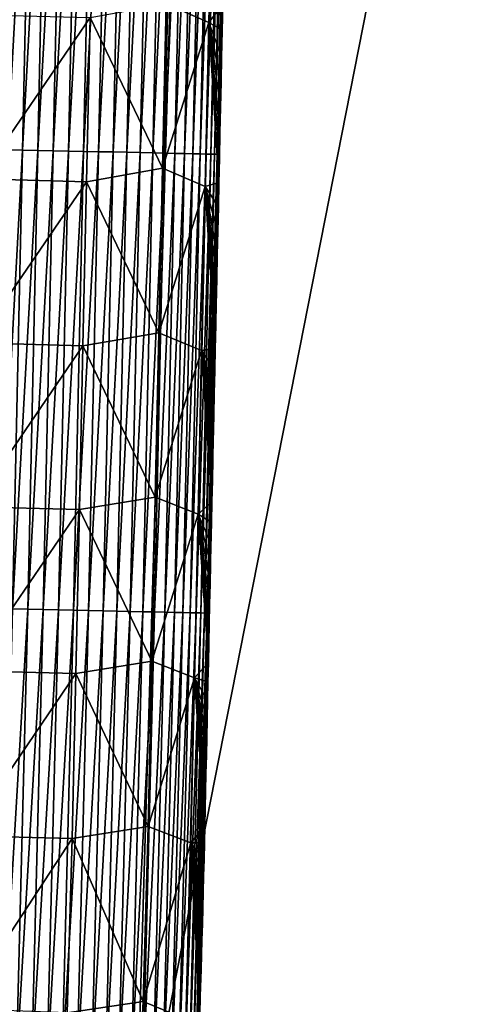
# Model space of a CAD drawing. Header units: metres. Extents: x -26 to 26, y -167 to 32.
# Tile 95 of 237: x 14.26 to 15.65, y -105.8 to -102.71. Entities that reach past the tile are written whole.
import ezdxf

# ---------------------------------------------------------------- set-up
doc = ezdxf.new("R2010")
doc.units = ezdxf.units.M
doc.layers.add('solid_12_411_043_XXX', color=7, linetype='CONTINUOUS')

msp = doc.modelspace()

# ---------------------------------------------------------------- linework, layer by layer
at = {"layer": 'solid_12_411_043_XXX'}
for points in [[(-19.282173, -90.244827, 137.548279), (-18.85165, -106.007713, 137.548279), (19.282028, -90.24482, 137.548279)], [(-18.85165, -106.007713, 137.548279), (-18.842392, -106.336342, 137.548279), (19.282028, -90.24482, 137.548279)], [(-18.842392, -106.336342, 137.548279), (18.842426, -106.339973, 137.548279), (19.282028, -90.24482, 137.548279)], [(13.205606, -106.365982, 119.081207), (13.432644, -97.899902, 118.914078), (14.871928, -97.897682, 119.391411)], [(14.620387, -106.363007, 119.546692), (13.205606, -106.365982, 119.081207), (14.871928, -97.897682, 119.391411)], [(14.620387, -106.363007, 119.546692), (14.871928, -97.897682, 119.391411), (16.287874, -97.894936, 119.934784)], [(16.011616, -106.359322, 120.079262), (14.620387, -106.363007, 119.546692), (16.287874, -97.894936, 119.934784)], [(14.252195, -101.682304, 177.860657), (14.221115, -103.11924, 177.860779), (14.299259, -101.683319, 177.856064)], [(14.221115, -103.11924, 177.860779), (14.268181, -103.12027, 177.856186), (14.299259, -101.683319, 177.856064)], [(14.299259, -101.683319, 177.856064), (14.268181, -103.12027, 177.856186), (14.346987, -101.684349, 177.848129)], [(14.268181, -103.12027, 177.856186), (14.31591, -103.121307, 177.848251), (14.346987, -101.684349, 177.848129)], [(14.346987, -101.684349, 177.848129), (14.31591, -103.121307, 177.848251), (14.395043, -101.685379, 177.836685)], [(14.31591, -103.121307, 177.848251), (14.36397, -103.122353, 177.836807), (14.395043, -101.685379, 177.836685)], [(14.395043, -101.685379, 177.836685), (14.36397, -103.122353, 177.836807), (14.443061, -101.686417, 177.821609)], [(14.36397, -103.122353, 177.836807), (14.411988, -103.12339, 177.821732), (14.443061, -101.686417, 177.821609)], [(14.443061, -101.686417, 177.821609), (14.411988, -103.12339, 177.821732), (14.490641, -101.687439, 177.802841)], [(14.411988, -103.12339, 177.821732), (14.459571, -103.124428, 177.802948), (14.490641, -101.687439, 177.802841)], [(14.490641, -101.687439, 177.802841), (14.459571, -103.124428, 177.802948), (14.537367, -101.688446, 177.780334)], [(14.459571, -103.124428, 177.802948), (14.506299, -103.12545, 177.780457), (14.537367, -101.688446, 177.780334)], [(14.537367, -101.688446, 177.780334), (14.506299, -103.12545, 177.780457), (14.582815, -101.689423, 177.754181)], [(14.506299, -103.12545, 177.780457), (14.551748, -103.126434, 177.754288), (14.582815, -101.689423, 177.754181)], [(14.582815, -101.689423, 177.754181), (14.551748, -103.126434, 177.754288), (14.626561, -101.690369, 177.724472)], [(14.551748, -103.126434, 177.754288), (14.595495, -103.127388, 177.724579), (14.626561, -101.690369, 177.724472)], [(14.626561, -101.690369, 177.724472), (14.595495, -103.127388, 177.724579), (14.668197, -101.691269, 177.691376)], [(14.595495, -103.127388, 177.724579), (14.637132, -103.128296, 177.691483), (14.668197, -101.691269, 177.691376)], [(14.668197, -101.691269, 177.691376), (14.637132, -103.128296, 177.691483), (14.70734, -101.692108, 177.655136)], [(14.637132, -103.128296, 177.691483), (14.676276, -103.12915, 177.655243), (14.70734, -101.692108, 177.655136)], [(14.70734, -101.692108, 177.655136), (14.676276, -103.12915, 177.655243), (14.743649, -101.692894, 177.616074)], [(14.676276, -103.12915, 177.655243), (14.712584, -103.129944, 177.616165), (14.743649, -101.692894, 177.616074)], [(14.743649, -101.692894, 177.616074), (14.712584, -103.129944, 177.616165), (14.776825, -101.693611, 177.574493)], [(14.712584, -103.129944, 177.616165), (14.745761, -103.130669, 177.574585), (14.776825, -101.693611, 177.574493)], [(14.776825, -101.693611, 177.574493), (14.745761, -103.130669, 177.574585), (14.80663, -101.69426, 177.530792)], [(14.745761, -103.130669, 177.574585), (14.775565, -103.131317, 177.530884), (14.80663, -101.69426, 177.530792)], [(14.80663, -101.69426, 177.530792), (14.775565, -103.131317, 177.530884), (14.832886, -101.694824, 177.485382)], [(14.775565, -103.131317, 177.530884), (14.80182, -103.131889, 177.485458), (14.832886, -101.694824, 177.485382)], [(14.832886, -101.694824, 177.485382), (14.80182, -103.131889, 177.485458), (14.855477, -101.695313, 177.438675)], [(14.80182, -103.131889, 177.485458), (14.824409, -103.132385, 177.438751), (14.855477, -101.695313, 177.438675)], [(14.855477, -101.695313, 177.438675), (14.824409, -103.132385, 177.438751), (14.874355, -101.695724, 177.391113)], [(14.824409, -103.132385, 177.438751), (14.843286, -103.132805, 177.39119), (14.874355, -101.695724, 177.391113)], [(14.874355, -101.695724, 177.391113), (14.843286, -103.132805, 177.39119), (14.889532, -101.696053, 177.343094)], [(14.843286, -103.132805, 177.39119), (14.858459, -103.133133, 177.34317), (14.889532, -101.696053, 177.343094)], [(14.889532, -101.696053, 177.343094), (14.858459, -103.133133, 177.34317), (14.901076, -101.696304, 177.295029)], [(14.858459, -103.133133, 177.34317), (14.87, -103.133392, 177.295105), (14.901076, -101.696304, 177.295029)], [(14.901076, -101.696304, 177.295029), (14.87, -103.133392, 177.295105), (14.909107, -101.696487, 177.247284)], [(14.87, -103.133392, 177.295105), (14.878028, -103.133568, 177.24736), (14.909107, -101.696487, 177.247284)], [(14.909107, -101.696487, 177.247284), (14.878028, -103.133568, 177.24736), (14.913788, -101.696587, 177.200195)], [(14.878028, -103.133568, 177.24736), (14.882705, -103.133675, 177.200272), (14.913788, -101.696587, 177.200195)], [(14.905473, -102.152855, 177.154129), (14.913788, -101.696587, 177.200195), (14.882705, -103.133675, 177.200272)], [(14.895239, -102.626144, 177.154144), (14.905473, -102.152855, 177.154129), (14.882705, -103.133675, 177.200272)], [(14.862985, -102.208168, 174.453644), (14.851809, -102.721413, 174.457596), (14.717847, -102.662392, 173.920288)], [(14.862985, -102.208168, 174.453644), (14.895587, -102.66304, 174.980698), (14.851809, -102.721413, 174.457596)], [(14.885425, -103.078667, 177.154175), (14.895239, -102.626144, 177.154144), (14.882705, -103.133675, 177.200272)], [(14.895587, -102.66304, 174.980698), (14.895239, -102.626144, 177.154144), (14.885425, -103.078667, 177.154175)], [(14.717847, -102.662392, 173.920288), (14.706627, -103.177528, 173.924469), (14.479893, -102.705627, 173.394989)], [(14.851809, -102.721413, 174.457596), (14.706627, -103.177528, 173.924469), (14.717847, -102.662392, 173.920288)], [(14.851809, -102.721413, 174.457596), (14.895587, -102.66304, 174.980698), (14.893793, -102.745384, 174.981323)], [(14.893793, -102.745384, 174.981323), (14.895587, -102.66304, 174.980698), (14.885425, -103.078667, 177.154175)], [(14.479893, -102.705627, 173.394989), (14.134334, -103.21051, 172.911987), (14.145429, -102.696571, 172.907593)], [(14.479893, -102.705627, 173.394989), (14.46874, -103.219414, 173.399277), (14.134334, -103.21051, 172.911987)], [(14.706627, -103.177528, 173.924469), (14.46874, -103.219414, 173.399277), (14.479893, -102.705627, 173.394989)], [(14.851809, -102.721413, 174.457596), (14.840611, -103.234726, 174.461655), (14.706627, -103.177528, 173.924469)], [(14.851809, -102.721413, 174.457596), (14.883402, -103.221909, 174.984985), (14.840611, -103.234726, 174.461655)], [(14.851809, -102.721413, 174.457596), (14.893793, -102.745384, 174.981323), (14.892016, -102.826889, 174.981934)], [(14.851809, -102.721413, 174.457596), (14.892016, -102.826889, 174.981934), (14.890258, -102.907593, 174.982559)], [(14.851809, -102.721413, 174.457596), (14.890258, -102.907593, 174.982559), (14.888516, -102.987473, 174.98317)], [(14.851809, -102.721413, 174.457596), (14.888516, -102.987473, 174.98317), (14.886793, -103.066467, 174.98378)], [(14.851809, -102.721413, 174.457596), (14.886793, -103.066467, 174.98378), (14.885089, -103.144608, 174.98439)], [(14.851809, -102.721413, 174.457596), (14.885089, -103.144608, 174.98439), (14.883402, -103.221909, 174.984985)], [(14.892016, -102.826889, 174.981934), (14.893793, -102.745384, 174.981323), (14.885425, -103.078667, 177.154175)], [(14.890258, -102.907593, 174.982559), (14.892016, -102.826889, 174.981934), (14.885425, -103.078667, 177.154175)], [(14.888516, -102.987473, 174.98317), (14.890258, -102.907593, 174.982559), (14.885425, -103.078667, 177.154175)], [(14.886793, -103.066467, 174.98378), (14.888516, -102.987473, 174.98317), (14.885425, -103.078667, 177.154175)], [(14.876204, -103.502609, 177.15419), (14.885425, -103.078667, 177.154175), (14.882705, -103.133675, 177.200272)], [(14.885089, -103.144608, 174.98439), (14.885425, -103.078667, 177.154175), (14.876204, -103.502609, 177.15419)], [(14.885089, -103.144608, 174.98439), (14.886793, -103.066467, 174.98378), (14.885425, -103.078667, 177.154175)], [(14.221115, -103.11924, 177.860779), (14.189761, -104.556168, 177.860901), (14.268181, -103.12027, 177.856186)], [(14.189761, -104.556168, 177.860901), (14.236827, -104.55719, 177.856308), (14.268181, -103.12027, 177.856186)], [(14.268181, -103.12027, 177.856186), (14.236827, -104.55719, 177.856308), (14.31591, -103.121307, 177.848251)], [(14.236827, -104.55719, 177.856308), (14.284557, -104.558228, 177.848373), (14.31591, -103.121307, 177.848251)], [(14.31591, -103.121307, 177.848251), (14.284557, -104.558228, 177.848373), (14.36397, -103.122353, 177.836807)], [(14.284557, -104.558228, 177.848373), (14.332618, -104.55928, 177.836929), (14.36397, -103.122353, 177.836807)], [(14.36397, -103.122353, 177.836807), (14.332618, -104.55928, 177.836929), (14.411988, -103.12339, 177.821732)], [(14.332618, -104.55928, 177.836929), (14.380637, -104.560326, 177.821854), (14.411988, -103.12339, 177.821732)], [(14.411988, -103.12339, 177.821732), (14.380637, -104.560326, 177.821854), (14.459571, -103.124428, 177.802948)], [(14.380637, -104.560326, 177.821854), (14.42822, -104.561363, 177.80307), (14.459571, -103.124428, 177.802948)], [(14.459571, -103.124428, 177.802948), (14.42822, -104.561363, 177.80307), (14.506299, -103.12545, 177.780457)], [(14.42822, -104.561363, 177.80307), (14.474949, -104.562386, 177.780579), (14.506299, -103.12545, 177.780457)], [(14.506299, -103.12545, 177.780457), (14.474949, -104.562386, 177.780579), (14.551748, -103.126434, 177.754288)], [(14.474949, -104.562386, 177.780579), (14.520398, -104.563377, 177.75441), (14.551748, -103.126434, 177.754288)], [(14.551748, -103.126434, 177.754288), (14.520398, -104.563377, 177.75441), (14.595495, -103.127388, 177.724579)], [(14.520398, -104.563377, 177.75441), (14.564146, -104.564331, 177.724686), (14.595495, -103.127388, 177.724579)], [(14.595495, -103.127388, 177.724579), (14.564146, -104.564331, 177.724686), (14.637132, -103.128296, 177.691483)], [(14.564146, -104.564331, 177.724686), (14.605783, -104.565239, 177.691589), (14.637132, -103.128296, 177.691483)], [(14.637132, -103.128296, 177.691483), (14.605783, -104.565239, 177.691589), (14.676276, -103.12915, 177.655243)], [(14.605783, -104.565239, 177.691589), (14.644928, -104.566093, 177.655365), (14.676276, -103.12915, 177.655243)], [(14.676276, -103.12915, 177.655243), (14.644928, -104.566093, 177.655365), (14.712584, -103.129944, 177.616165)], [(14.644928, -104.566093, 177.655365), (14.681236, -104.566887, 177.616272), (14.712584, -103.129944, 177.616165)], [(14.712584, -103.129944, 177.616165), (14.681236, -104.566887, 177.616272), (14.745761, -103.130669, 177.574585)], [(14.681236, -104.566887, 177.616272), (14.714413, -104.567619, 177.574692), (14.745761, -103.130669, 177.574585)], [(14.745761, -103.130669, 177.574585), (14.714413, -104.567619, 177.574692), (14.775565, -103.131317, 177.530884)], [(14.714413, -104.567619, 177.574692), (14.744217, -104.568268, 177.530991), (14.775565, -103.131317, 177.530884)], [(14.775565, -103.131317, 177.530884), (14.744217, -104.568268, 177.530991), (14.80182, -103.131889, 177.485458)], [(14.744217, -104.568268, 177.530991), (14.77047, -104.568848, 177.485565), (14.80182, -103.131889, 177.485458)], [(14.80182, -103.131889, 177.485458), (14.77047, -104.568848, 177.485565), (14.824409, -103.132385, 177.438751)], [(14.77047, -104.568848, 177.485565), (14.793059, -104.569344, 177.438858), (14.824409, -103.132385, 177.438751)], [(14.824409, -103.132385, 177.438751), (14.793059, -104.569344, 177.438858), (14.843286, -103.132805, 177.39119)], [(14.793059, -104.569344, 177.438858), (14.811934, -104.569756, 177.391296), (14.843286, -103.132805, 177.39119)], [(14.843286, -103.132805, 177.39119), (14.811934, -104.569756, 177.391296), (14.858459, -103.133133, 177.34317)], [(14.811934, -104.569756, 177.391296), (14.827106, -104.570091, 177.343277), (14.858459, -103.133133, 177.34317)], [(14.858459, -103.133133, 177.34317), (14.827106, -104.570091, 177.343277), (14.87, -103.133392, 177.295105)], [(14.827106, -104.570091, 177.343277), (14.838646, -104.570343, 177.295197), (14.87, -103.133392, 177.295105)], [(14.87, -103.133392, 177.295105), (14.838646, -104.570343, 177.295197), (14.878028, -103.133568, 177.24736)], [(14.838646, -104.570343, 177.295197), (14.846673, -104.570526, 177.247452), (14.878028, -103.133568, 177.24736)], [(14.878028, -103.133568, 177.24736), (14.846673, -104.570526, 177.247452), (14.882705, -103.133675, 177.200272)], [(14.846673, -104.570526, 177.247452), (14.851349, -104.570633, 177.200363), (14.882705, -103.133675, 177.200272)], [(14.876204, -103.502609, 177.15419), (14.882705, -103.133675, 177.200272), (14.851349, -104.570633, 177.200363)], [(14.883402, -103.221909, 174.984985), (14.885089, -103.144608, 174.98439), (14.876204, -103.502609, 177.15419)], [(14.706627, -103.177528, 173.924469), (14.695388, -103.692574, 173.928726), (14.46874, -103.219414, 173.399277)], [(14.840611, -103.234726, 174.461655), (14.695388, -103.692574, 173.928726), (14.706627, -103.177528, 173.924469)], [(14.46874, -103.219414, 173.399277), (14.123203, -103.724319, 172.916412), (14.134334, -103.21051, 172.911987)], [(14.46874, -103.219414, 173.399277), (14.457561, -103.73307, 173.403625), (14.123203, -103.724319, 172.916412)], [(14.695388, -103.692574, 173.928726), (14.457561, -103.73307, 173.403625), (14.46874, -103.219414, 173.399277)], [(14.840611, -103.234726, 174.461655), (14.883402, -103.221909, 174.984985), (14.881732, -103.298401, 174.98558)], [(14.881732, -103.298401, 174.98558), (14.883402, -103.221909, 174.984985), (14.876204, -103.502609, 177.15419)], [(14.840611, -103.234726, 174.461655), (14.829395, -103.747925, 174.46582), (14.695388, -103.692574, 173.928726)], [(14.840611, -103.234726, 174.461655), (14.872061, -103.74099, 174.989105), (14.829395, -103.747925, 174.46582)], [(14.840611, -103.234726, 174.461655), (14.881732, -103.298401, 174.98558), (14.880079, -103.374092, 174.986176)], [(14.840611, -103.234726, 174.461655), (14.880079, -103.374092, 174.986176), (14.878443, -103.44902, 174.986771)], [(14.840611, -103.234726, 174.461655), (14.878443, -103.44902, 174.986771), (14.876822, -103.523193, 174.987366)], [(14.840611, -103.234726, 174.461655), (14.876822, -103.523193, 174.987366), (14.875217, -103.596581, 174.987946)], [(14.840611, -103.234726, 174.461655), (14.875217, -103.596581, 174.987946), (14.873631, -103.669182, 174.988525)], [(14.840611, -103.234726, 174.461655), (14.873631, -103.669182, 174.988525), (14.872061, -103.74099, 174.989105)], [(14.880079, -103.374092, 174.986176), (14.881732, -103.298401, 174.98558), (14.876204, -103.502609, 177.15419)], [(14.878443, -103.44902, 174.986771), (14.880079, -103.374092, 174.986176), (14.876204, -103.502609, 177.15419)], [(14.876822, -103.523193, 174.987366), (14.878443, -103.44902, 174.986771), (14.876204, -103.502609, 177.15419)], [(14.867723, -103.891609, 177.154221), (14.876204, -103.502609, 177.15419), (14.851349, -104.570633, 177.200363)], [(14.876822, -103.523193, 174.987366), (14.876204, -103.502609, 177.15419), (14.867723, -103.891609, 177.154221)], [(14.875217, -103.596581, 174.987946), (14.876822, -103.523193, 174.987366), (14.867723, -103.891609, 177.154221)], [(14.873631, -103.669182, 174.988525), (14.875217, -103.596581, 174.987946), (14.867723, -103.891609, 177.154221)], [(14.695388, -103.692574, 173.928726), (14.684151, -104.206993, 173.93306), (14.457561, -103.73307, 173.403625)], [(14.829395, -103.747925, 174.46582), (14.684151, -104.206993, 173.93306), (14.695388, -103.692574, 173.928726)], [(14.872061, -103.74099, 174.989105), (14.873631, -103.669182, 174.988525), (14.867723, -103.891609, 177.154221)], [(14.457561, -103.73307, 173.403625), (14.112061, -104.237602, 172.920898), (14.123203, -103.724319, 172.916412)], [(14.457561, -103.73307, 173.403625), (14.446383, -104.246124, 173.408035), (14.112061, -104.237602, 172.920898)], [(14.684151, -104.206993, 173.93306), (14.446383, -104.246124, 173.408035), (14.457561, -103.73307, 173.403625)], [(14.829395, -103.747925, 174.46582), (14.818188, -104.260391, 174.470093), (14.684151, -104.206993, 173.93306)], [(14.829395, -103.747925, 174.46582), (14.861537, -104.221703, 174.993042), (14.818188, -104.260391, 174.470093)], [(14.829395, -103.747925, 174.46582), (14.872061, -103.74099, 174.989105), (14.870507, -103.812012, 174.989685)], [(14.829395, -103.747925, 174.46582), (14.870507, -103.812012, 174.989685), (14.86897, -103.882248, 174.99025)], [(14.829395, -103.747925, 174.46582), (14.86897, -103.882248, 174.99025), (14.86745, -103.951714, 174.990814)], [(14.829395, -103.747925, 174.46582), (14.86745, -103.951714, 174.990814), (14.865946, -104.020401, 174.991379)], [(14.829395, -103.747925, 174.46582), (14.865946, -104.020401, 174.991379), (14.864459, -104.08831, 174.991928)], [(14.829395, -103.747925, 174.46582), (14.864459, -104.08831, 174.991928), (14.862989, -104.155403, 174.992493)], [(14.829395, -103.747925, 174.46582), (14.862989, -104.155403, 174.992493), (14.861537, -104.221703, 174.993042)], [(14.870507, -103.812012, 174.989685), (14.872061, -103.74099, 174.989105), (14.867723, -103.891609, 177.154221)], [(14.86897, -103.882248, 174.99025), (14.870507, -103.812012, 174.989685), (14.867723, -103.891609, 177.154221)], [(14.860029, -104.243629, 177.154236), (14.867723, -103.891609, 177.154221), (14.851349, -104.570633, 177.200363)], [(14.86745, -103.951714, 174.990814), (14.867723, -103.891609, 177.154221), (14.860029, -104.243629, 177.154236)], [(14.86745, -103.951714, 174.990814), (14.86897, -103.882248, 174.99025), (14.867723, -103.891609, 177.154221)], [(14.865946, -104.020401, 174.991379), (14.86745, -103.951714, 174.990814), (14.860029, -104.243629, 177.154236)], [(14.864459, -104.08831, 174.991928), (14.865946, -104.020401, 174.991379), (14.860029, -104.243629, 177.154236)], [(14.862989, -104.155403, 174.992493), (14.864459, -104.08831, 174.991928), (14.860029, -104.243629, 177.154236)], [(14.861537, -104.221703, 174.993042), (14.862989, -104.155403, 174.992493), (14.860029, -104.243629, 177.154236)], [(14.684151, -104.206993, 173.93306), (14.672899, -104.721245, 173.9375), (14.446383, -104.246124, 173.408035)], [(14.818188, -104.260391, 174.470093), (14.672899, -104.721245, 173.9375), (14.684151, -104.206993, 173.93306)], [(14.446383, -104.246124, 173.408035), (14.10088, -104.750931, 172.92543), (14.112061, -104.237602, 172.920898)], [(14.446383, -104.246124, 173.408035), (14.435175, -104.759216, 173.412506), (14.10088, -104.750931, 172.92543)], [(14.672899, -104.721245, 173.9375), (14.435175, -104.759216, 173.412506), (14.446383, -104.246124, 173.408035)], [(14.818188, -104.260391, 174.470093), (14.861537, -104.221703, 174.993042), (14.860102, -104.287231, 174.993591)], [(14.853058, -104.561974, 177.154266), (14.860029, -104.243629, 177.154236), (14.851349, -104.570633, 177.200363)], [(14.860102, -104.287231, 174.993591), (14.860029, -104.243629, 177.154236), (14.853058, -104.561974, 177.154266)], [(14.860102, -104.287231, 174.993591), (14.861537, -104.221703, 174.993042), (14.860029, -104.243629, 177.154236)], [(14.818188, -104.260391, 174.470093), (14.806956, -104.772926, 174.474457), (14.672899, -104.721245, 173.9375)], [(14.818188, -104.260391, 174.470093), (14.850488, -104.725533, 174.997284), (14.806956, -104.772926, 174.474457)], [(14.818188, -104.260391, 174.470093), (14.860102, -104.287231, 174.993591), (14.858682, -104.352005, 174.994125)], [(14.818188, -104.260391, 174.470093), (14.858682, -104.352005, 174.994125), (14.857278, -104.416046, 174.994659)], [(14.818188, -104.260391, 174.470093), (14.857278, -104.416046, 174.994659), (14.855889, -104.479362, 174.995193)], [(14.818188, -104.260391, 174.470093), (14.855889, -104.479362, 174.995193), (14.854515, -104.541985, 174.995728)], [(14.818188, -104.260391, 174.470093), (14.854515, -104.541985, 174.995728), (14.853157, -104.603897, 174.996246)], [(14.818188, -104.260391, 174.470093), (14.853157, -104.603897, 174.996246), (14.851814, -104.665077, 174.996765)], [(14.818188, -104.260391, 174.470093), (14.851814, -104.665077, 174.996765), (14.850488, -104.725533, 174.997284)], [(14.858682, -104.352005, 174.994125), (14.860102, -104.287231, 174.993591), (14.853058, -104.561974, 177.154266)], [(14.857278, -104.416046, 174.994659), (14.858682, -104.352005, 174.994125), (14.853058, -104.561974, 177.154266)], [(14.855889, -104.479362, 174.995193), (14.857278, -104.416046, 174.994659), (14.853058, -104.561974, 177.154266)], [(14.854515, -104.541985, 174.995728), (14.855889, -104.479362, 174.995193), (14.853058, -104.561974, 177.154266)], [(14.236827, -104.55719, 177.856308), (14.200399, -105.995445, 177.85643), (14.284557, -104.558228, 177.848373)], [(14.200399, -105.995445, 177.85643), (14.248125, -105.997246, 177.848495), (14.284557, -104.558228, 177.848373)], [(14.284557, -104.558228, 177.848373), (14.248125, -105.997246, 177.848495), (14.332618, -104.55928, 177.836929)], [(14.248125, -105.997246, 177.848495), (14.29618, -105.999054, 177.837036), (14.332618, -104.55928, 177.836929)], [(14.332618, -104.55928, 177.836929), (14.29618, -105.999054, 177.837036), (14.380637, -104.560326, 177.821854)], [(14.853157, -104.603897, 174.996246), (14.854515, -104.541985, 174.995728), (14.853058, -104.561974, 177.154266)], [(14.29618, -105.999054, 177.837036), (14.344195, -106.00087, 177.821945), (14.380637, -104.560326, 177.821854)], [(14.380637, -104.560326, 177.821854), (14.344195, -106.00087, 177.821945), (14.42822, -104.561363, 177.80307)], [(14.344195, -106.00087, 177.821945), (14.391772, -106.002663, 177.803146), (14.42822, -104.561363, 177.80307)], [(14.42822, -104.561363, 177.80307), (14.391772, -106.002663, 177.803146), (14.474949, -104.562386, 177.780579)], [(14.391772, -106.002663, 177.803146), (14.438496, -106.004425, 177.78064), (14.474949, -104.562386, 177.780579)], [(14.474949, -104.562386, 177.780579), (14.438496, -106.004425, 177.78064), (14.520398, -104.563377, 177.75441)], [(14.438496, -106.004425, 177.78064), (14.483939, -106.006142, 177.754456), (14.520398, -104.563377, 177.75441)], [(14.520398, -104.563377, 177.75441), (14.483939, -106.006142, 177.754456), (14.564146, -104.564331, 177.724686)], [(14.483939, -106.006142, 177.754456), (14.527678, -106.00779, 177.724701), (14.564146, -104.564331, 177.724686)], [(14.564146, -104.564331, 177.724686), (14.527678, -106.00779, 177.724701), (14.605783, -104.565239, 177.691589)], [(14.527678, -106.00779, 177.724701), (14.569306, -106.009361, 177.691574), (14.605783, -104.565239, 177.691589)], [(14.605783, -104.565239, 177.691589), (14.569306, -106.009361, 177.691574), (14.644928, -104.566093, 177.655365)], [(14.569306, -106.009361, 177.691574), (14.608438, -106.010841, 177.655319), (14.644928, -104.566093, 177.655365)], [(14.644928, -104.566093, 177.655365), (14.608438, -106.010841, 177.655319), (14.681236, -104.566887, 177.616272)], [(14.608438, -106.010841, 177.655319), (14.644733, -106.012215, 177.616196), (14.681236, -104.566887, 177.616272)], [(14.681236, -104.566887, 177.616272), (14.644733, -106.012215, 177.616196), (14.714413, -104.567619, 177.574692)], [(14.644733, -106.012215, 177.616196), (14.677893, -106.013466, 177.574585), (14.714413, -104.567619, 177.574692)], [(14.714413, -104.567619, 177.574692), (14.677893, -106.013466, 177.574585), (14.744217, -104.568268, 177.530991)], [(14.677893, -106.013466, 177.574585), (14.707678, -106.014595, 177.530853), (14.744217, -104.568268, 177.530991)], [(14.744217, -104.568268, 177.530991), (14.707678, -106.014595, 177.530853), (14.77047, -104.568848, 177.485565)], [(14.707678, -106.014595, 177.530853), (14.73391, -106.015587, 177.485397), (14.77047, -104.568848, 177.485565)], [(14.77047, -104.568848, 177.485565), (14.73391, -106.015587, 177.485397), (14.793059, -104.569344, 177.438858)], [(14.73391, -106.015587, 177.485397), (14.756475, -106.016441, 177.43866), (14.793059, -104.569344, 177.438858)], [(14.793059, -104.569344, 177.438858), (14.756475, -106.016441, 177.43866), (14.811934, -104.569756, 177.391296)], [(14.756475, -106.016441, 177.43866), (14.775324, -106.017159, 177.391052), (14.811934, -104.569756, 177.391296)], [(14.811934, -104.569756, 177.391296), (14.775324, -106.017159, 177.391052), (14.827106, -104.570091, 177.343277)], [(14.775324, -106.017159, 177.391052), (14.790469, -106.017731, 177.343002), (14.827106, -104.570091, 177.343277)], [(14.827106, -104.570091, 177.343277), (14.790469, -106.017731, 177.343002), (14.838646, -104.570343, 177.295197)], [(14.790469, -106.017731, 177.343002), (14.80198, -106.018173, 177.294907), (14.838646, -104.570343, 177.295197)], [(14.838646, -104.570343, 177.295197), (14.80198, -106.018173, 177.294907), (14.846673, -104.570526, 177.247452)], [(14.80198, -106.018173, 177.294907), (14.809977, -106.018478, 177.247147), (14.846673, -104.570526, 177.247452)], [(14.846673, -104.570526, 177.247452), (14.809977, -106.018478, 177.247147), (14.851349, -104.570633, 177.200363)], [(14.809977, -106.018478, 177.247147), (14.814622, -106.018654, 177.200027), (14.851349, -104.570633, 177.200363)], [(14.846731, -104.850311, 177.154297), (14.851349, -104.570633, 177.200363), (14.814622, -106.018654, 177.200027)], [(14.846731, -104.850311, 177.154297), (14.853058, -104.561974, 177.154266), (14.851349, -104.570633, 177.200363)], [(14.853157, -104.603897, 174.996246), (14.853058, -104.561974, 177.154266), (14.846731, -104.850311, 177.154297)], [(14.851814, -104.665077, 174.996765), (14.853157, -104.603897, 174.996246), (14.846731, -104.850311, 177.154297)], [(14.850488, -104.725533, 174.997284), (14.851814, -104.665077, 174.996765), (14.846731, -104.850311, 177.154297)], [(14.672899, -104.721245, 173.9375), (14.661476, -105.239044, 173.942001), (14.435175, -104.759216, 173.412506)], [(14.806956, -104.772926, 174.474457), (14.661476, -105.239044, 173.942001), (14.672899, -104.721245, 173.9375)], [(14.806956, -104.772926, 174.474457), (14.850488, -104.725533, 174.997284), (14.849176, -104.785248, 174.997803)], [(14.849176, -104.785248, 174.997803), (14.850488, -104.725533, 174.997284), (14.846731, -104.850311, 177.154297)], [(14.435175, -104.759216, 173.412506), (14.089489, -105.267532, 172.929993), (14.10088, -104.750931, 172.92543)], [(14.435175, -104.759216, 173.412506), (14.423752, -105.276131, 173.417053), (14.089489, -105.267532, 172.929993)], [(14.661476, -105.239044, 173.942001), (14.423752, -105.276131, 173.417053), (14.435175, -104.759216, 173.412506)], [(14.806956, -104.772926, 174.474457), (14.795498, -105.290138, 174.478912), (14.661476, -105.239044, 173.942001)], [(14.806956, -104.772926, 174.474457), (14.839229, -105.236359, 175.001663), (14.795498, -105.290138, 174.478912)], [(14.806956, -104.772926, 174.474457), (14.849176, -104.785248, 174.997803), (14.847881, -104.844231, 174.998306)], [(14.806956, -104.772926, 174.474457), (14.847881, -104.844231, 174.998306), (14.846601, -104.902473, 174.99881)], [(14.806956, -104.772926, 174.474457), (14.846601, -104.902473, 174.99881), (14.845339, -104.959969, 174.999298)], [(14.806956, -104.772926, 174.474457), (14.845339, -104.959969, 174.999298), (14.844091, -105.016716, 174.999771)], [(14.806956, -104.772926, 174.474457), (14.844091, -105.016716, 174.999771), (14.84286, -105.072739, 175.000259)], [(14.806956, -104.772926, 174.474457), (14.84286, -105.072739, 175.000259), (14.841643, -105.128021, 175.000732)], [(14.806956, -104.772926, 174.474457), (14.841643, -105.128021, 175.000732), (14.840435, -105.182571, 175.001205)], [(14.806956, -104.772926, 174.474457), (14.840435, -105.182571, 175.001205), (14.839229, -105.236359, 175.001663)], [(14.847881, -104.844231, 174.998306), (14.849176, -104.785248, 174.997803), (14.846731, -104.850311, 177.154297)], [(14.840934, -105.114044, 177.154327), (14.846731, -104.850311, 177.154297), (14.814622, -106.018654, 177.200027)], [(14.846601, -104.902473, 174.99881), (14.846731, -104.850311, 177.154297), (14.840934, -105.114044, 177.154327)], [(14.846601, -104.902473, 174.99881), (14.847881, -104.844231, 174.998306), (14.846731, -104.850311, 177.154297)], [(14.845339, -104.959969, 174.999298), (14.846601, -104.902473, 174.99881), (14.840934, -105.114044, 177.154327)], [(14.844091, -105.016716, 174.999771), (14.845339, -104.959969, 174.999298), (14.840934, -105.114044, 177.154327)], [(14.84286, -105.072739, 175.000259), (14.844091, -105.016716, 174.999771), (14.840934, -105.114044, 177.154327)], [(14.841643, -105.128021, 175.000732), (14.84286, -105.072739, 175.000259), (14.840934, -105.114044, 177.154327)], [(14.835381, -105.359978, 177.154327), (14.840934, -105.114044, 177.154327), (14.814622, -106.018654, 177.200027)], [(14.841643, -105.128021, 175.000732), (14.840934, -105.114044, 177.154327), (14.835381, -105.359978, 177.154327)], [(14.840435, -105.182571, 175.001205), (14.841643, -105.128021, 175.000732), (14.835381, -105.359978, 177.154327)], [(14.839229, -105.236359, 175.001663), (14.840435, -105.182571, 175.001205), (14.835381, -105.359978, 177.154327)], [(14.795498, -105.290138, 174.478912), (14.839229, -105.236359, 175.001663), (14.838017, -105.289398, 175.002106)], [(14.838017, -105.289398, 175.002106), (14.839229, -105.236359, 175.001663), (14.835381, -105.359978, 177.154327)], [(14.423752, -105.276131, 173.417053), (14.074112, -105.809944, 172.934265), (14.089489, -105.267532, 172.929993)], [(14.661476, -105.239044, 173.942001), (14.646481, -105.786499, 173.945969), (14.423752, -105.276131, 173.417053)], [(14.795498, -105.290138, 174.478912), (14.646481, -105.786499, 173.945969), (14.661476, -105.239044, 173.942001)], [(14.423752, -105.276131, 173.417053), (14.408205, -105.822639, 173.421097), (14.074112, -105.809944, 172.934265)], [(14.646481, -105.786499, 173.945969), (14.408205, -105.822639, 173.421097), (14.423752, -105.276131, 173.417053)], [(14.795498, -105.290138, 174.478912), (14.77986, -105.841812, 174.482498), (14.646481, -105.786499, 173.945969)], [(14.795498, -105.290138, 174.478912), (14.823249, -105.821487, 175.005402), (14.77986, -105.841812, 174.482498)], [(14.795498, -105.290138, 174.478912), (14.838017, -105.289398, 175.002106), (14.836797, -105.341667, 175.002533)], [(14.795498, -105.290138, 174.478912), (14.836797, -105.341667, 175.002533), (14.835563, -105.393166, 175.002914)], [(14.795498, -105.290138, 174.478912), (14.835563, -105.393166, 175.002914), (14.834309, -105.443932, 175.003281)], [(14.795498, -105.290138, 174.478912), (14.834309, -105.443932, 175.003281), (14.83303, -105.493965, 175.003632)], [(14.795498, -105.290138, 174.478912), (14.83303, -105.493965, 175.003632), (14.831725, -105.543243, 175.003967)], [(14.795498, -105.290138, 174.478912), (14.831725, -105.543243, 175.003967), (14.830392, -105.591743, 175.004272)], [(14.795498, -105.290138, 174.478912), (14.830392, -105.591743, 175.004272), (14.829026, -105.63945, 175.004562)], [(14.795498, -105.290138, 174.478912), (14.829026, -105.63945, 175.004562), (14.827629, -105.686333, 175.004822)], [(14.795498, -105.290138, 174.478912), (14.827629, -105.686333, 175.004822), (14.826199, -105.732376, 175.005066)], [(14.795498, -105.290138, 174.478912), (14.826199, -105.732376, 175.005066), (14.824737, -105.777489, 175.00528)], [(14.795498, -105.290138, 174.478912), (14.824737, -105.777489, 175.00528), (14.823249, -105.821487, 175.005402)], [(14.836797, -105.341667, 175.002533), (14.838017, -105.289398, 175.002106), (14.835381, -105.359978, 177.154327)], [(14.829518, -105.594971, 177.154282), (14.835381, -105.359978, 177.154327), (14.814622, -106.018654, 177.200027)], [(14.835563, -105.393166, 175.002914), (14.835381, -105.359978, 177.154327), (14.829518, -105.594971, 177.154282)], [(14.835563, -105.393166, 175.002914), (14.836797, -105.341667, 175.002533), (14.835381, -105.359978, 177.154327)], [(14.834309, -105.443932, 175.003281), (14.835563, -105.393166, 175.002914), (14.829518, -105.594971, 177.154282)], [(14.83303, -105.493965, 175.003632), (14.834309, -105.443932, 175.003281), (14.829518, -105.594971, 177.154282)], [(14.831725, -105.543243, 175.003967), (14.83303, -105.493965, 175.003632), (14.829518, -105.594971, 177.154282)], [(14.830392, -105.591743, 175.004272), (14.831725, -105.543243, 175.003967), (14.829518, -105.594971, 177.154282)], [(14.822799, -105.825783, 177.154144), (14.829518, -105.594971, 177.154282), (14.814622, -106.018654, 177.200027)], [(14.829026, -105.63945, 175.004562), (14.829518, -105.594971, 177.154282), (14.822799, -105.825783, 177.154144)], [(14.829026, -105.63945, 175.004562), (14.830392, -105.591743, 175.004272), (14.829518, -105.594971, 177.154282)], [(14.827629, -105.686333, 175.004822), (14.829026, -105.63945, 175.004562), (14.822799, -105.825783, 177.154144)], [(14.826199, -105.732376, 175.005066), (14.827629, -105.686333, 175.004822), (14.822799, -105.825783, 177.154144)], [(14.824737, -105.777489, 175.00528), (14.826199, -105.732376, 175.005066), (14.822799, -105.825783, 177.154144)], [(14.646481, -105.786499, 173.945969), (14.614759, -106.407173, 173.951187), (14.408205, -105.822639, 173.421097)], [(14.77986, -105.841812, 174.482498), (14.614759, -106.407173, 173.951187), (14.646481, -105.786499, 173.945969)], [(14.823249, -105.821487, 175.005402), (14.824737, -105.777489, 175.00528), (14.822799, -105.825783, 177.154144)]]:
    msp.add_3dface(points, dxfattribs=at)

doc.saveas('drawing.dxf')
